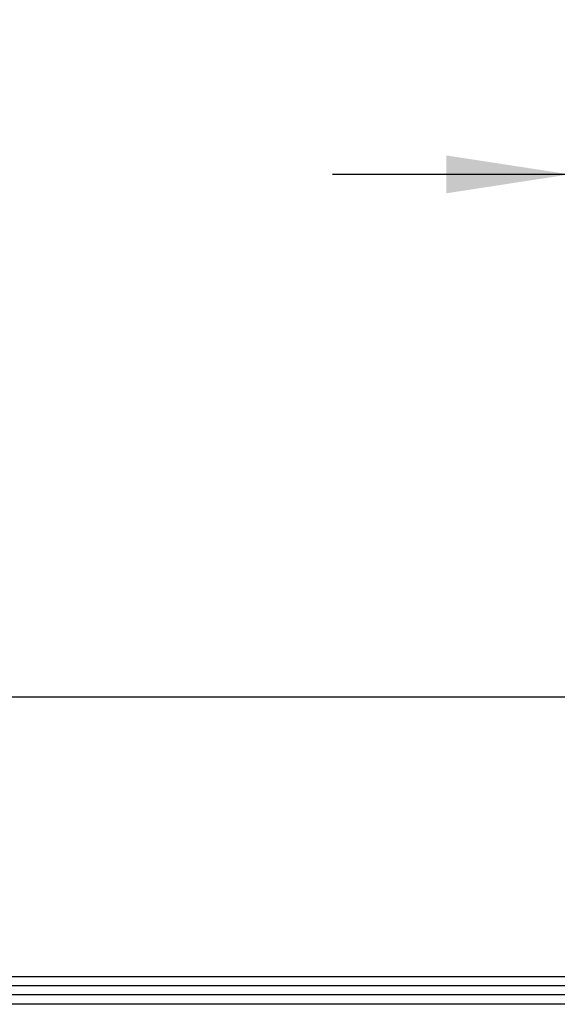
# Model space of a CAD drawing. Header units: millimetres. Extents: x 5 to 418, y 2 to 292.
# Tile 3 of 7: x 266 to 281, y 67 to 93. Entities that reach past the tile are written whole.
import ezdxf

# ---------------------------------------------------------------- set-up
doc = ezdxf.new("R2010")
doc.units = ezdxf.units.MM
doc.layers.add('SLD-0', color=7, linetype='Continuous')
doc.styles.add('SLDTEXTSTYLE0', font='TXT', dxfattribs={"width": 0.605})
doc.dimstyles.new('SLDDIMSTYLE2', dxfattribs={"dimtxt": 3.0819824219, "dimasz": 3.302, "dimexe": 0, "dimexo": 0.0625, "dimgap": 0.7704956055, "dimtad": 1, "dimlfac": 2, "dimrnd": 1e-09, "dimzin": 12, "dimdsep": 46, "dimtxsty": 'SLDTEXTSTYLE0', "dimsah": 1, "dimcen": 0.09, "dimadec": 0, "dimazin": 3, "dimtfac": 1, "dimtmove": 0, "dimatfit": 0, "dimfxl": 1, "dimfrac": 2, "dimtolj": 1, "dimtzin": 12, "dimarcsym": 0})

# ---------------------------------------------------------------- blocks, each defined once
blk = doc.blocks.new('_D_5')
at = {"layer": 'SLD-0', "color": 7}
for p, q in [((280.8935652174, 82.2012345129), (280.8935652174, 89.9706114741)), ((291.8935652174, 81.8262345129), (291.8935652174, 89.9706114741)), ((280.8935652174, 88.9706114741), (274.5435652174, 88.9706114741)), ((280.8935652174, 88.9706114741), (291.8935652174, 88.9706114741)), ((291.8935652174, 88.9706114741), (298.2435652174, 88.9706114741))]:
    blk.add_line(p, q, dxfattribs=at)
for points in [[(280.8935652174, 88.9706114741), (277.5915652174, 89.4786114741), (277.5915652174, 88.4626114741)], [(291.8935652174, 88.9706114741), (295.1955652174, 88.4626114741), (295.1955652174, 89.4786114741)]]:
    blk.add_solid(points, dxfattribs=at)
at = {"layer": 'SLD-0', "color": 7, "char_height": 3.175, "attachment_point": 1, "style": 'SLDTEXTSTYLE0'}
for s, insert in [('M', (282.2778244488, 93.0634015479)), ('22', (285.8056021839, 93.0634015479))]:
    blk.add_mtext(s, dxfattribs=dict(at, insert=insert))

msp = doc.modelspace()

# ---------------------------------------------------------------- linework, layer by layer
at = {"color": 7, "linetype": 'Continuous', "lineweight": 25}
for p, q in [((226.4685652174, 74.9574845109), (346.3185652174, 74.9574845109)), ((226.4685652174, 67.4574845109), (346.3185652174, 67.4574845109)), ((346.3185652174, 67.2074845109), (226.4685652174, 67.2074845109)), ((346.2485652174, 66.9574845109), (226.5485652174, 66.9574845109)), ((346.2485652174, 66.7074845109), (226.5485652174, 66.7074845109))]:
    msp.add_line(p, q, dxfattribs=at)

# ---------------------------------------------------------------- dimensions: what is measured, and where the dimension line sits
at = {"layer": 'SLD-0', "color": 7}
dim = msp.add_linear_dim(base=(291.8935652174, 88.9706114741), p1=(280.8935652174, 82.2012345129), p2=(291.8935652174, 81.8262345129), text='M<>', dimstyle='SLDDIMSTYLE2', dxfattribs=at)
dim.commit()
dim.dimension.update_dxf_attribs({"geometry": '_D_5', "text_midpoint": (286.3935652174, 88.9706114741), "dimtype": 160})

doc.saveas('drawing.dxf')
